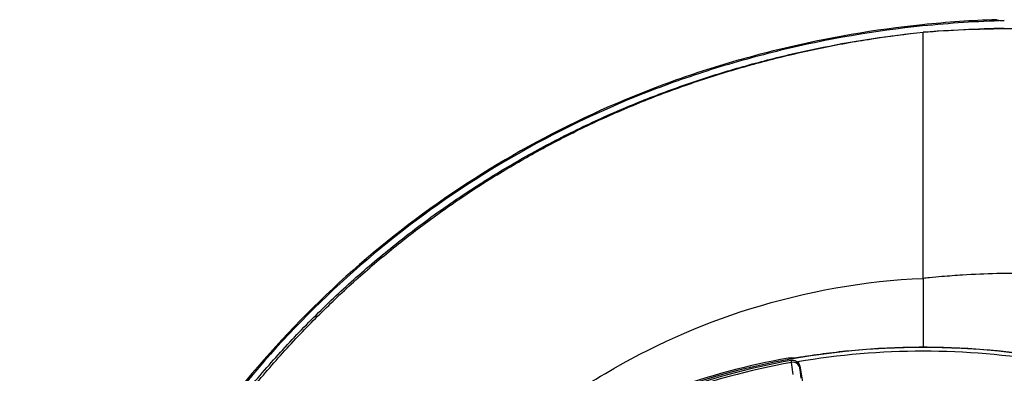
# Model space of a CAD drawing. Header units: millimetres. Extents: x 2565 to 4379, y 1813 to 5592.
# Tile 20 of 27: x 2565 to 3411, y 5288 to 5592. Entities that reach past the tile are written whole.
import ezdxf

# ---------------------------------------------------------------- set-up
doc = ezdxf.new("R2010")
doc.units = ezdxf.units.MM
doc.header["$LTSCALE"] = 2

msp = doc.modelspace()

# ---------------------------------------------------------------- linework, layer by layer
at = {"color": 7, "linetype": 'Continuous', "lineweight": 25}
for p, q in [((3341.54, 5581.38), (3341.54, 5581.41)), ((3341.54, 5369.5), (3341.54, 5581.38)), ((3228.23, 5300.96), (3225.46, 5300.93)), ((3241.94, 5302.56), (3239.78, 5302.23)), ((3228.36, 5298.98), (3227.89, 5298.89)), ((3235.35, 5294.12), (3234.88, 5294.03)), ((3235.35, 5294.12), (3241.29, 5260.46))]:
    msp.add_line(p, q, dxfattribs=at)
at = {"color": 8, "linetype": 'Continuous', "lineweight": 25}
msp.add_line((3341.54, 5369.5), (3341.54, 5309.96), dxfattribs=at)
at = {"color": 7, "linetype": 'Continuous', "lineweight": 25, "flags": 128}
for points in [[(3341.02, 5586.65), (3340.99, 5586.97), (3340.96, 5587.29), (3340.92, 5587.69)], [(3227.89, 5298.89), (3227.89, 5298.87), (3227.91, 5298.78), (3227.94, 5298.64), (3227.97, 5298.44), (3228.02, 5298.2), (3228.07, 5297.9), (3228.14, 5297.55), (3228.21, 5297.17)], [(3229.67, 5286.77), (3228.49, 5295.18), (3228.21, 5297.17)], [(3234.88, 5294.03), (3235.6, 5288.95), (3236.34, 5283.64)]]:
    msp.add_lwpolyline(points, dxfattribs=at)
at = {"color": 7, "linetype": 'Continuous', "lineweight": 25}
for centre, radius, start, end in [((3341.54, 4662.81), 647.19, 1.68232, 178.31768), ((3341.54, 4662.81), 648.59, 100.3217, 109.6783), ((3341.54, 4662.81), 644, 80.34502, 99.66054), ((3353.44, 4618.38), 692, 100.45336, 109.54664), ((3353.44, 4618.38), 690.24, 100.45336, 109.54664), ((3228.97, 5292.99), 6, 9.98301, 100.43588), ((3229.79, 5291.86), 5.53, 23.09677, 106.64457)]:
    msp.add_arc(centre, radius, start, end, dxfattribs=at)
for points, knots in [([(3404.54, 5592.06), (3393.92, 5591.62), (3372.68, 5590.72), (3351.51, 5588.7), (3340.92, 5587.69)], [0, 0, 0, 0, 0.499695, 1, 1, 1, 1]), ([(3411.29, 5591.22), (3399.56, 5590.8), (3376.1, 5589.96), (3352.72, 5587.75), (3341.02, 5586.65)], [0, 0, 0, 0, 0.499631, 1, 1, 1, 1]), ([(3404.54, 5592.06), (3404.64, 5591.96), (3404.85, 5591.76), (3406.45, 5591.53), (3408.58, 5591.35), (3410.48, 5591.26), (3411.29, 5591.22)], [0, 0, 0, 0, 0.285864, 0.541229, 0.804003, 1, 1, 1, 1]), ([(3340.92, 5587.69), (3299.98, 5583.45), (3259.23, 5576.47), (3198.84, 5561.87), (3178.84, 5556.32), (3139.14, 5543.83), (3119.48, 5536.89), (3061.6, 5513.95), (3024.32, 5495.9), (2952.91, 5454.7), (2918.79, 5431.55), (2854.19, 5380.44), (2823.68, 5352.46), (2766.91, 5292.17), (2740.66, 5259.9), (2693.23, 5191.85), (2672.04, 5156.08), (2635.14, 5082.06), (2619.46, 5043.83), (2593.86, 4965.58), (2583.92, 4925.54), (2569.92, 4844.19), (2565.86, 4802.89), (2564.62, 4750.9), (2564.55, 4740.47), (2564.87, 4719.65), (2565.25, 4709.26), (2567.06, 4678.22), (2569.15, 4657.67), (2578, 4596.62), (2587.32, 4556.7), (2624.89, 4440.53), (2662.77, 4367.85), (2737.17, 4270.21), (2764.86, 4239.59), (2825.1, 4183.36), (2857.69, 4157.77), (2892.22, 4135.21)], [0, 0, 0, 0, 0.0625, 0.0625, 0.09375, 0.09375, 0.125, 0.125, 0.1875, 0.1875, 0.25, 0.25, 0.3125, 0.3125, 0.375, 0.375, 0.4375, 0.4375, 0.5, 0.5, 0.5625, 0.5625, 0.625, 0.625, 0.640625, 0.640625, 0.65625, 0.65625, 0.6875, 0.6875, 0.75, 0.75, 0.875, 0.875, 0.9375, 0.9375, 1, 1, 1, 1]), ([(3341.02, 5586.65), (3300.13, 5582.42), (3259.43, 5575.44), (3199.11, 5560.86), (3179.13, 5555.31), (3139.48, 5542.84), (3119.84, 5535.9), (3062.03, 5513), (3024.8, 5494.97), (2953.48, 5453.82), (2919.4, 5430.7), (2854.88, 5379.65), (2824.41, 5351.7), (2767.71, 5291.49), (2741.49, 5259.26), (2694.12, 5191.29), (2672.95, 5155.57), (2636.1, 5081.63), (2620.44, 5043.45), (2594.87, 4965.3), (2584.94, 4925.31), (2570.96, 4844.07), (2566.91, 4802.82), (2565.67, 4750.89), (2565.6, 4740.47), (2565.91, 4719.68), (2566.3, 4709.31), (2568.1, 4678.31), (2570.19, 4657.79), (2579.02, 4596.82), (2588.33, 4556.96), (2625.85, 4440.96), (2663.68, 4368.39), (2737.97, 4270.89), (2765.61, 4240.32), (2825.78, 4184.17), (2858.31, 4158.61), (2892.79, 4136.09), (2892.79, 4136.09), (2892.79, 4136.09), (2892.79, 4136.08)], [0.0000014, 0.0000014, 0.0000014, 0.0000014, 0.0625, 0.0625, 0.09375, 0.09375, 0.125, 0.125, 0.1875, 0.1875, 0.25, 0.25, 0.3125, 0.3125, 0.375, 0.375, 0.4375, 0.4375, 0.5, 0.5, 0.5625, 0.5625, 0.625, 0.625, 0.640625, 0.640625, 0.65625, 0.65625, 0.6875, 0.6875, 0.75, 0.75, 0.875, 0.875, 0.9375, 0.9375, 1, 1, 1, 1.0000004, 1.0000004, 1.0000004, 1.0000004]), ([(3211.44, 4027.67), (3208.68, 4027.91), (3193.84, 4029.25), (3167.13, 4033.47), (3131.45, 4040.4), (3094.95, 4049.6), (3057.72, 4061.13), (3019.92, 4075.22), (2982.91, 4091.42), (2946.84, 4109.63), (2911.89, 4129.79), (2878.14, 4151.87), (2845.68, 4175.9), (2814.56, 4201.8), (2784.89, 4229.45), (2756.8, 4258.71), (2730.42, 4289.44), (2705.85, 4321.52), (2683.18, 4354.95), (2662.44, 4389.66), (2643.64, 4425.53), (2626.88, 4462.39), (2612.22, 4500.08), (2599.75, 4538.39), (2589.55, 4577.29), (2581.59, 4616.7), (2575.81, 4656.55), (2572.19, 4696.66), (2570.71, 4736.84), (2571.38, 4777.29), (2574.16, 4817.92), (2578.92, 4858.72), (2585.67, 4899.28), (2594.37, 4939.48), (2605, 4979.15), (2618.17, 5020.19), (2634.27, 5062.42), (2653.61, 5105.63), (2675.35, 5147.77), (2699.41, 5188.63), (2725.66, 5228.03), (2754.04, 5265.81), (2784.54, 5301.88), (2817.06, 5336.23), (2851.5, 5368.77), (2887.68, 5399.35), (2925.45, 5427.82), (2964.57, 5453.96), (3004.91, 5477.73), (3046.34, 5499.17), (3087.93, 5517.85), (3129.5, 5533.89), (3170.86, 5547.51), (3212.89, 5559.12), (3255.44, 5568.66), (3298.33, 5576.32), (3327.15, 5579.72), (3341.54, 5581.41)], [0, 0, 0, 0, 0.00361, 0.019423, 0.035226, 0.050999, 0.068479, 0.086014, 0.103576, 0.121139, 0.138674, 0.156154, 0.173699, 0.1913, 0.208929, 0.226559, 0.244162, 0.261708, 0.279226, 0.296799, 0.314401, 0.332003, 0.349578, 0.367096, 0.384517, 0.401988, 0.419489, 0.436993, 0.454474, 0.471901, 0.489712, 0.507564, 0.525438, 0.543312, 0.561164, 0.578974, 0.599487, 0.620064, 0.640675, 0.661285, 0.681862, 0.702374, 0.722869, 0.743428, 0.76402, 0.784611, 0.80517, 0.825664, 0.845923, 0.866198, 0.886457, 0.905341, 0.924268, 0.94322, 0.962175, 0.98111, 1, 1, 1, 1]), ([(3341.54, 5581.41), (3353.14, 5582.24), (3376.37, 5583.89), (3399.65, 5584.55), (3411.29, 5584.88)], [0, 0, 0, 0, 0.499826, 1, 1, 1, 1]), ([(4203.96, 5160.73), (4195.2, 5173.23), (4177.69, 5198.22), (4149.47, 5234.22), (4119.88, 5268.97), (4088.84, 5302.29), (4056.43, 5334.13), (4022.68, 5364.39), (3988.6, 5392.19), (3954.36, 5417.61), (3920.1, 5440.75), (3884.84, 5462.3), (3848.65, 5482.19), (3811.58, 5500.35), (3773.72, 5516.73), (3735.15, 5531.32), (3695.96, 5544.11), (3656.25, 5555.11), (3616.1, 5564.32), (3575.62, 5571.77), (3532.46, 5577.82), (3486.66, 5582.12), (3438.29, 5584.24), (3389.87, 5584.23), (3357.65, 5582.33), (3341.54, 5581.38)], [0, 0, 0, 0, 0.045427, 0.090796, 0.136074, 0.181243, 0.226297, 0.271242, 0.31609, 0.357133, 0.39813, 0.439104, 0.480067, 0.521016, 0.561952, 0.602881, 0.643809, 0.684733, 0.725648, 0.766552, 0.807437, 0.855584, 0.903708, 0.951841, 1, 1, 1, 1]), ([(2922.18, 5171.78), (2933.98, 5184.15), (2960.6, 5210.05), (3008.69, 5249.7), (3084.01, 5300.19), (3148.82, 5329.59), (3241.15, 5358.48), (3291.1, 5367.46), (3341.54, 5369.5)], [0.7488429, 0.7488429, 0.7488429, 0.7488429, 0.7758512, 0.8075328, 0.8477429, 0.9196346, 0.9196346, 1, 1, 1, 1]), ([(3818.21, 5222.64), (3814.26, 5226.68), (3797.06, 5243.7), (3764.64, 5271.42), (3712.56, 5306.25), (3658.17, 5332.14), (3580.33, 5358.1), (3498.7, 5372.41), (3421.22, 5374.47), (3379.3, 5372.66), (3359.98, 5371.24), (3348.7, 5370.22), (3343.33, 5369.68), (3341.54, 5369.5)], [0.3242836, 0.3242836, 0.3242836, 0.3242836, 0.3471175, 0.4223331, 0.4975487, 0.6012194, 0.6634218, 0.821574, 0.9204191, 0.957486, 0.9797261, 0.993242, 1, 1, 1, 1]), ([(3397.26, 5307.81), (3388, 5308.61), (3378.71, 5309.2), (3360.12, 5310), (3350.81, 5310.2), (3332.21, 5310.2), (3322.92, 5310), (3304.35, 5309.2), (3295.08, 5308.61), (3285.81, 5307.81)], [0, 0, 0, 0, 0.25, 0.25, 0.5, 0.5, 0.75, 0.75, 1, 1, 1, 1]), ([(3228.83, 5300.62), (3228.11, 5300.69), (3226.97, 5300.79), (3225.87, 5300.9), (3225.46, 5300.93)], [0, 0, 0, 0, 0.6359673, 1, 1, 1, 1]), ([(3230.53, 5300.83), (3230.48, 5300.83), (3229.73, 5300.9), (3228.96, 5300.98), (3228.23, 5301.05)], [0, 0, 0, 0, 0.058339, 1, 1, 1, 1]), ([(3239.78, 5302.23), (3238.9, 5302.1), (3237.08, 5301.81), (3234.62, 5301.43), (3232.5, 5301.11), (3230.96, 5300.88), (3230.2, 5300.78), (3229.88, 5300.75), (3229.94, 5300.75), (3229.94, 5300.75)], [0, 0, 0, 0, 0.1781699, 0.3687249, 0.5583075, 0.7444854, 0.8942229, 0.9917999, 1, 1, 1, 1]), ([(3285.81, 5307.81), (3278.47, 5307.12), (3263.79, 5305.74), (3249.23, 5303.62), (3241.94, 5302.56)], [0, 0, 0, 0, 0.499631, 1, 1, 1, 1]), ([(3441.13, 5302.56), (3434.82, 5303.48), (3422.2, 5305.32), (3407.55, 5306.9), (3399.22, 5307.64), (3397.26, 5307.81)], [0, 0, 0, 0, 0.433078, 0.866678, 1, 1, 1, 1]), ([(3228.36, 5298.98), (3229.03, 5299.04), (3230.38, 5299.15), (3232.34, 5298.46), (3233.95, 5297.2), (3234.97, 5295.66), (3235.24, 5294.56), (3235.35, 5294.12)], [0, 0, 0, 0, 0.213876, 0.427754, 0.641572, 0.85527, 1, 1, 1, 1])]:
    msp.add_open_spline(points, degree=3, knots=knots, dxfattribs=at)
at = {"color": 8, "linetype": 'Continuous', "lineweight": 25}
for points, knots in [([(3063.55, 4078.24), (3059.05, 4079.6), (3041.79, 4084.81), (3011.86, 4096.4), (2973.89, 4113.05), (2936.32, 4132.47), (2899.87, 4154.13), (2864.73, 4178.03), (2831.1, 4204.09), (2800.34, 4231.06), (2772.35, 4258.56), (2747.01, 4286.26), (2723.23, 4315.22), (2701.1, 4345.34), (2680.79, 4376.35), (2662.29, 4408.17), (2645.6, 4440.71), (2630.62, 4474.09), (2617.3, 4508.5), (2605.69, 4543.89), (2595.88, 4580.2), (2587.98, 4617.11), (2582.04, 4654.57), (2578.1, 4692.48), (2576.21, 4730.73), (2576.36, 4770.57), (2578.47, 4811.79), (2582.85, 4854.19), (2589.37, 4896.23), (2598, 4937.82), (2608.74, 4978.9), (2621.57, 5019.37), (2636.46, 5059.19), (2653.68, 5098.88), (2673.3, 5138.31), (2695.37, 5177.3), (2719.52, 5215.09), (2745.69, 5251.54), (2773.78, 5286.53), (2803.23, 5319.44), (2833.84, 5350.26), (2865.42, 5378.97), (2898.38, 5405.99), (2932.64, 5431.28), (2968.16, 5454.8), (3004.87, 5476.51), (3042.7, 5496.37), (3082.2, 5514.61), (3123.35, 5531.07), (3166.04, 5545.51), (3209.35, 5557.83), (3253.1, 5567.94), (3297.15, 5576.03), (3326.75, 5579.6), (3341.54, 5581.38)], [0, 0, 0, 0, 0.006645, 0.025478, 0.045307, 0.065215, 0.08518, 0.105181, 0.125201, 0.145226, 0.162914, 0.180576, 0.1982, 0.215773, 0.233303, 0.250495, 0.26768, 0.284876, 0.302097, 0.319713, 0.337384, 0.355122, 0.372937, 0.390841, 0.408849, 0.426926, 0.447003, 0.467027, 0.487009, 0.50696, 0.526895, 0.546833, 0.566791, 0.586791, 0.60779, 0.628827, 0.649888, 0.670959, 0.692029, 0.713086, 0.73316, 0.753198, 0.773204, 0.793197, 0.813196, 0.833219, 0.853281, 0.873392, 0.894527, 0.915729, 0.936886, 0.957976, 0.979011, 1, 1, 1, 1]), ([(3239.78, 5302.23), (3238.94, 5302.1), (3236.53, 5301.73), (3233.15, 5301.2), (3230.19, 5300.76), (3229.05, 5300.62), (3228.87, 5300.62), (3228.83, 5300.62)], [0, 0, 0, 0, 0.141629, 0.406229, 0.671796, 0.939273, 1, 1, 1, 1])]:
    msp.add_open_spline(points, degree=3, knots=knots, dxfattribs=at)
at = {"color": 7, "linetype": 'Continuous', "lineweight": 25}
msp.add_open_spline([(3225.46, 5300.93), (3225.42, 5300.93), (3225.37, 5300.92), (3225.32, 5300.91)], degree=3, dxfattribs=at)

doc.saveas('drawing.dxf')
